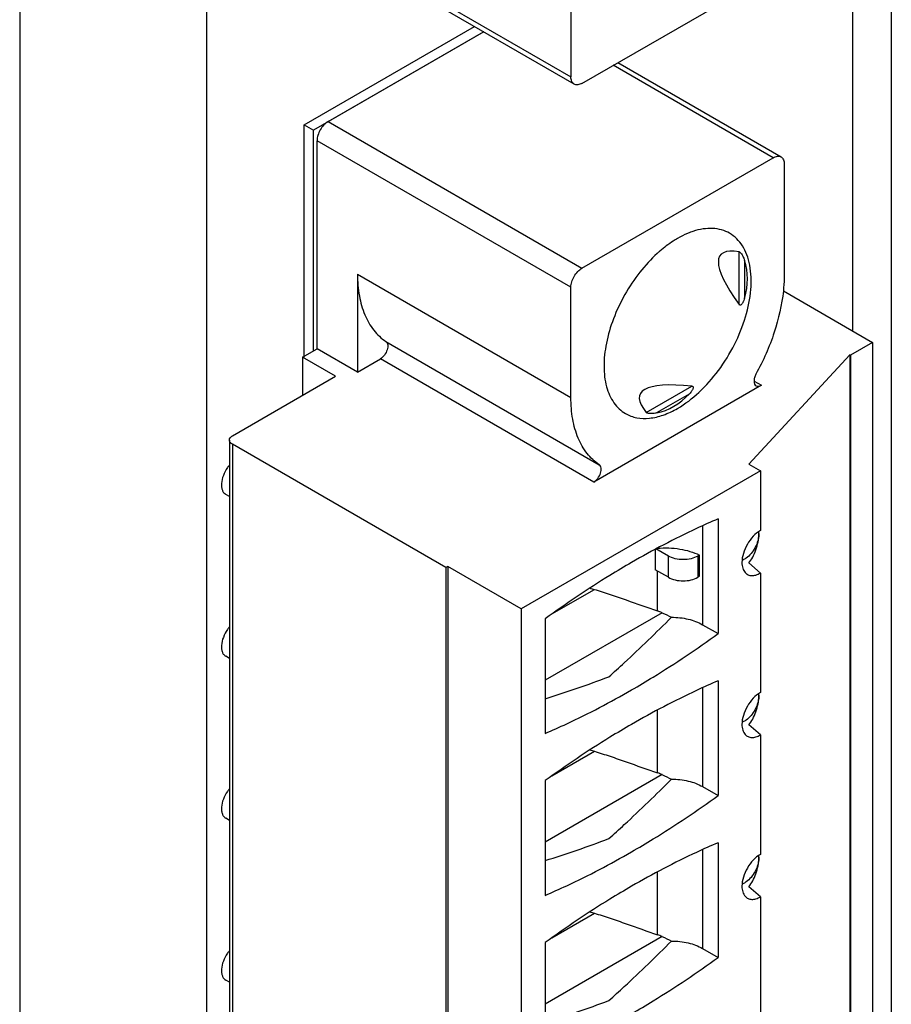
# Model space of a CAD drawing. Header units: inches. Extents: x 0 to 22, y 0 to 17.
# Tile 7 of 33: x 3.6 to 4.3, y 11.8 to 12.6. Entities that reach past the tile are written whole.
import ezdxf

# ---------------------------------------------------------------- set-up
doc = ezdxf.new("R2010")
doc.units = ezdxf.units.IN
doc.header["$LTSCALE"] = 1.21
doc.header["$MEASUREMENT"] = 0
doc.layers.get('0').update_dxf_attribs({"linetype": 'CONTINUOUS'})

msp = doc.modelspace()

# ---------------------------------------------------------------- linework, layer by layer
at = {"color": 3, "linetype": 'CONTINUOUS'}
for p, q in [((4.28836, 14.12565), (4.28836, 11.53009)), ((3.62872, 13.80252), (3.62872, 11.20696)), ((3.77014, 13.80252), (3.77014, 11.20696)), ((4.25907, 12.78578), (4.25907, 12.32936)), ((3.84403, 12.48508), (3.97295, 12.55951)), ((3.84403, 12.3094), (3.84403, 12.48508))]:
    msp.add_line(p, q, dxfattribs=at)
at = {"color": 7, "linetype": 'CONTINUOUS'}
for p, q in [((3.85378, 12.63231), (4.04587, 12.5214)), ((4.04832, 12.516), (3.85623, 12.62691)), ((4.04587, 12.60474), (4.04587, 12.5214)), ((4.05422, 12.51658), (4.19898, 12.60017)), ((3.97992, 12.55549), (3.851, 12.48105)), ((3.86213, 12.48764), (3.97978, 12.55557)), ((4.19898, 12.46032), (4.07788, 12.53024)), ((4.08134, 12.53224), (4.20489, 12.4609)), ((3.84403, 12.48508), (3.851, 12.48105)), ((3.86213, 12.48764), (4.05422, 12.37674)), ((3.851, 12.31422), (3.851, 12.48105)), ((4.04587, 12.36227), (3.85378, 12.47318)), ((3.85378, 12.31583), (3.85378, 12.47318)), ((4.05422, 12.37674), (4.19898, 12.46032)), ((4.20734, 12.4555), (4.20734, 12.37216)), ((4.17312, 12.34924), (4.17312, 12.38918)), ((4.17312, 12.38918), (4.1735, 12.38903)), ((4.1773, 12.38265), (4.1773, 12.35408)), ((3.8844, 12.37216), (4.04587, 12.27893)), ((3.8844, 12.37216), (3.8844, 12.29815)), ((4.04587, 12.27893), (4.04587, 12.36227)), ((4.20664, 12.35964), (4.27415, 12.32065)), ((4.1735, 12.34888), (4.17312, 12.34924)), ((3.90581, 12.3213), (4.06727, 12.22807)), ((4.27415, 12.32065), (4.25745, 12.31101)), ((4.27415, 12.32065), (4.27415, 11.58583)), ((3.84265, 12.3094), (3.85378, 12.31583)), ((3.8844, 12.29815), (3.85378, 12.31583)), ((3.8677, 12.29494), (3.84265, 12.3094)), ((3.84265, 12.3094), (3.84265, 12.28047)), ((3.8844, 12.29815), (3.90172, 12.30815)), ((4.06318, 12.21492), (3.90172, 12.30815)), ((4.25695, 12.31129), (4.18061, 12.22839)), ((4.25745, 12.31101), (4.25695, 12.31129)), ((4.25695, 12.31129), (4.25695, 11.57647)), ((4.25745, 12.31101), (4.25745, 11.57619)), ((3.78975, 12.24993), (3.8677, 12.29494)), ((4.18446, 12.29136), (4.19002, 12.28815)), ((4.19002, 12.28815), (4.06318, 12.21492)), ((4.1029, 12.26756), (4.13748, 12.28753)), ((4.13748, 12.28753), (4.13799, 12.28738)), ((4.13539, 12.28148), (4.11064, 12.2672)), ((4.10322, 12.2673), (4.1029, 12.26756)), ((3.78745, 12.24671), (3.78745, 11.51189)), ((3.95122, 12.15027), (3.78975, 12.2435)), ((3.78975, 12.2435), (3.78975, 11.50868)), ((4.18924, 12.22341), (4.00829, 12.11893)), ((4.18061, 12.22839), (4.18924, 12.22341)), ((4.18924, 12.22341), (4.18924, 12.17824)), ((3.78745, 12.20399), (3.78466, 12.2056)), ((4.15723, 12.18708), (4.15723, 12.10029)), ((4.14553, 12.18189), (4.14553, 12.10704)), ((4.18788, 12.17737), (4.18806, 12.17524)), ((4.18806, 12.17524), (4.18794, 12.17741)), ((4.10971, 12.16409), (4.10971, 12.14862)), ((4.11964, 12.15896), (4.11025, 12.16438)), ((4.11144, 12.16484), (4.11144, 12.16503)), ((4.11964, 12.14288), (4.11964, 12.15896)), ((4.14322, 12.15971), (4.14191, 12.15896)), ((4.14191, 12.15896), (4.14191, 12.14288)), ((4.14322, 12.14364), (4.14322, 12.15971)), ((3.95261, 12.15108), (3.95122, 12.15027)), ((3.95122, 12.15027), (3.95122, 11.41545)), ((4.00829, 12.11893), (3.95261, 12.15108)), ((3.95261, 12.15108), (3.95261, 11.41625)), ((4.11964, 12.14288), (4.10971, 12.14862)), ((4.18924, 12.1461), (4.18061, 12.15375)), ((4.11144, 12.11745), (4.11144, 12.14762)), ((4.14322, 12.14364), (4.14191, 12.14288)), ((4.18924, 12.1461), (4.18924, 12.05577)), ((4.03147, 12.11519), (4.06361, 12.13374)), ((4.00829, 12.11893), (4.00829, 11.3841)), ((4.11482, 12.11609), (4.02638, 12.06503)), ((4.02638, 12.11154), (4.02638, 12.02475)), ((4.14553, 12.10704), (4.15723, 12.10029)), ((3.78745, 12.08152), (3.78466, 12.08313)), ((4.14553, 12.05942), (4.14553, 11.98457)), ((4.15723, 12.06461), (4.15723, 11.97782)), ((4.18788, 12.0549), (4.18806, 12.05277)), ((4.18806, 12.05277), (4.18794, 12.05494)), ((4.11144, 11.99498), (4.11144, 12.04255)), ((4.18924, 12.02363), (4.18061, 12.03128)), ((4.18924, 12.02363), (4.18924, 11.9333)), ((4.03147, 11.99272), (4.06361, 12.01127)), ((4.11482, 11.99362), (4.02638, 11.94256)), ((4.02638, 11.98907), (4.02638, 11.90228)), ((4.14553, 11.98457), (4.15723, 11.97782)), ((3.78745, 11.95905), (3.78466, 11.96066)), ((4.15723, 11.94214), (4.15723, 11.85535)), ((4.14553, 11.93695), (4.14553, 11.8621)), ((4.18806, 11.9303), (4.18794, 11.93247)), ((4.18788, 11.93243), (4.18806, 11.9303)), ((4.11144, 11.87251), (4.11144, 11.92008)), ((4.18924, 11.90116), (4.18061, 11.90881)), ((4.18924, 11.90116), (4.18924, 11.81083)), ((4.03147, 11.87024), (4.06361, 11.8888)), ((4.11482, 11.87115), (4.02638, 11.82008)), ((4.02638, 11.86659), (4.02638, 11.7798)), ((4.14553, 11.8621), (4.15723, 11.85535)), ((3.78745, 11.83658), (3.78466, 11.83818))]:
    msp.add_line(p, q, dxfattribs=at)
for centre, radius, start, end in [((4.15522, 12.35323), 0.05404, 108.30011, 110.26845), ((4.18093, 12.31122), 0.1036, 130.81558, 132.27032), ((3.80705, 12.21101), 0.02576, 139.55864, 144.69398), ((4.09346, 12.23675), 0.10725, 251.88782, 253.84075), ((4.10205, 12.08935), 0.02963, 64.47235, 71.51107), ((4.53662, 12.99941), 0.97887, 244.47449, 244.93808), ((3.80705, 12.08854), 0.02576, 139.55864, 144.69398), ((3.76894, 12.87779), 0.86586, 287.29692, 290.66865), ((4.09346, 12.11428), 0.10725, 251.88782, 253.84075), ((4.10205, 11.96688), 0.02963, 64.47235, 71.51107), ((4.53662, 12.87694), 0.97887, 244.47449, 244.93808), ((3.80705, 11.96607), 0.02576, 139.55864, 144.69398), ((3.76894, 12.75532), 0.86586, 287.29692, 290.66865), ((4.09346, 11.99181), 0.10725, 251.88782, 253.84075), ((4.10205, 11.84441), 0.02963, 64.47235, 71.51107), ((4.53662, 12.75447), 0.97887, 244.47449, 244.93808), ((3.80704, 11.8436), 0.02576, 139.55705, 144.69485), ((3.76894, 12.63285), 0.86586, 287.29692, 290.66865)]:
    msp.add_arc(centre, radius, start, end, dxfattribs=at)
for centre, major_axis, ratio, start_param, end_param in [((4.47432, 12.13419), (0.3153, -0.25242), 0.124878, 2.925439, 3.557033), ((4.09167, 12.35512), (0.08576, 0.02713), 0.697877, -0.441326, 0.006824), ((4.47432, 12.13419), (0.37624, -0.14687), 0.124895, 2.726159, 3.357752), ((4.09167, 12.35512), (-0.01939, 0.08783), 0.69791, 3.134822, 3.582973)]:
    msp.add_ellipse(centre, major_axis=major_axis, ratio=ratio, start_param=start_param, end_param=end_param, dxfattribs=at)
for points, knots in [([(4.04832, 12.516), (4.04793, 12.51622), (4.0472, 12.51684), (4.04611, 12.51862), (4.04587, 12.52028), (4.04587, 12.5214)], [0, 0, 0, 0, 0.218405, 0.452249, 1, 1, 1, 1]), ([(4.05422, 12.51658), (4.05324, 12.51602), (4.05169, 12.5154), (4.0496, 12.51545), (4.04871, 12.51577), (4.04832, 12.516)], [0, 0, 0, 0, 0.547759, 0.781601, 1, 1, 1, 1]), ([(3.86213, 12.48764), (3.86095, 12.48696), (3.8587, 12.48507), (3.85609, 12.48149), (3.8543, 12.47744), (3.85378, 12.47455), (3.85378, 12.47318)], [0, 0, 0, 0, 0.237257, 0.500006, 0.762752, 1, 1, 1, 1]), ([(4.19898, 12.46032), (4.19996, 12.46088), (4.20152, 12.46151), (4.2036, 12.46145), (4.2045, 12.46113), (4.20489, 12.4609)], [0, 0, 0, 0, 0.547759, 0.781601, 1, 1, 1, 1]), ([(4.20489, 12.4609), (4.20528, 12.46068), (4.20601, 12.46007), (4.2071, 12.45829), (4.20734, 12.45663), (4.20734, 12.4555)], [0, 0, 0, 0, 0.218405, 0.452249, 1, 1, 1, 1]), ([(4.1365, 12.40393), (4.13567, 12.40362), (4.13227, 12.40228), (4.129, 12.40063), (4.1266, 12.39924)], [0, 0, 0, 0, 0.241265, 1, 1, 1, 1]), ([(4.1266, 12.27066), (4.13243, 12.27403), (4.14374, 12.28273), (4.15823, 12.29921), (4.17015, 12.3186), (4.17852, 12.33932), (4.18268, 12.35969), (4.1823, 12.37575), (4.17933, 12.38676), (4.17602, 12.3936), (4.17159, 12.3992), (4.16792, 12.40202), (4.16597, 12.40314)], [0, 0, 0, 0, 0.128692, 0.27028, 0.417434, 0.561781, 0.695453, 0.812716, 0.864681, 0.912514, 0.957142, 1, 1, 1, 1]), ([(4.16597, 12.40314), (4.16408, 12.40423), (4.15992, 12.40598), (4.15306, 12.40705), (4.14569, 12.4066), (4.14075, 12.40537), (4.13825, 12.40454)], [0, 0, 0, 0, 0.229643, 0.468352, 0.723474, 1, 1, 1, 1]), ([(4.1266, 12.39924), (4.12546, 12.39858), (4.12077, 12.3957), (4.11638, 12.39235), (4.11321, 12.38962)], [0, 0, 0, 0, 0.23986, 1, 1, 1, 1]), ([(4.11124, 12.38788), (4.10645, 12.38352), (4.09744, 12.37371), (4.08629, 12.35703), (4.07772, 12.33894), (4.07227, 12.32058), (4.07032, 12.30311), (4.07199, 12.28756), (4.07669, 12.27661), (4.08227, 12.27016), (4.08552, 12.26775), (4.08723, 12.26676)], [0, 0, 0, 0, 0.141112, 0.288372, 0.435294, 0.575447, 0.70338, 0.81573, 0.912665, 0.957029, 1, 1, 1, 1]), ([(4.1735, 12.38903), (4.17379, 12.38886), (4.1743, 12.38838), (4.17514, 12.38734), (4.17596, 12.38596), (4.17672, 12.3843), (4.17712, 12.3832), (4.1773, 12.38265)], [0, 0, 0, 0, 0.135099, 0.274733, 0.532531, 0.771446, 1, 1, 1, 1]), ([(3.8844, 12.37216), (3.8844, 12.36666), (3.8852, 12.35616), (3.88922, 12.34166), (3.89597, 12.32968), (3.90236, 12.32362), (3.90581, 12.3213)], [0, 0, 0, 0, 0.288393, 0.54792, 0.782175, 1, 1, 1, 1]), ([(4.04587, 12.36227), (4.04587, 12.36364), (4.04638, 12.36653), (4.04817, 12.37058), (4.05079, 12.37416), (4.05304, 12.37605), (4.05422, 12.37674)], [0, 0, 0, 0, 0.237248, 0.499994, 0.762743, 1, 1, 1, 1]), ([(4.20734, 12.37216), (4.20734, 12.37114), (4.20728, 12.36696), (4.20698, 12.36278), (4.20665, 12.35964)], [0, 0, 0, 0, 0.244108, 1, 1, 1, 1]), ([(4.20665, 12.35964), (4.20551, 12.34898), (4.20046, 12.32714), (4.19145, 12.30668), (4.18593, 12.29658)], [0, 0, 0, 0, 0.482243, 1, 1, 1, 1]), ([(4.1773, 12.35408), (4.17713, 12.35349), (4.17683, 12.35262), (4.17636, 12.3515), (4.17596, 12.35069), (4.17551, 12.34994), (4.17497, 12.34929), (4.17442, 12.34885), (4.17389, 12.34873), (4.17362, 12.34881), (4.1735, 12.34888)], [0, 0, 0, 0, 0.263674, 0.39404, 0.522701, 0.648735, 0.770567, 0.8856, 0.94138, 1, 1, 1, 1]), ([(3.90581, 12.3213), (3.90618, 12.32105), (3.90685, 12.32028), (3.9073, 12.31873), (3.90731, 12.31689), (3.9067, 12.31414), (3.90502, 12.31092), (3.90291, 12.30884), (3.90172, 12.30815)], [0, 0, 0, 0, 0.08762, 0.188703, 0.307359, 0.441795, 0.731927, 1, 1, 1, 1]), ([(4.18593, 12.29658), (4.18546, 12.29572), (4.18474, 12.29399), (4.18433, 12.2914), (4.18467, 12.28917), (4.18557, 12.28806), (4.18608, 12.28776)], [0, 0, 0, 0, 0.307904, 0.584481, 0.812621, 1, 1, 1, 1]), ([(4.13799, 12.28738), (4.13811, 12.28731), (4.13831, 12.28712), (4.13847, 12.28659), (4.13838, 12.2859), (4.13807, 12.28511), (4.13765, 12.28434), (4.13716, 12.28359), (4.13642, 12.28262), (4.13581, 12.28193), (4.13539, 12.28148)], [0, 0, 0, 0, 0.058611, 0.114391, 0.229427, 0.35126, 0.477296, 0.605958, 0.736325, 1, 1, 1, 1]), ([(4.18608, 12.28776), (4.18662, 12.28746), (4.18807, 12.28724), (4.18937, 12.28778), (4.19002, 12.28815)], [0, 0, 0, 0, 0.449208, 1, 1, 1, 1]), ([(4.06727, 12.22807), (4.06383, 12.2304), (4.05744, 12.23645), (4.05069, 12.24843), (4.04666, 12.26293), (4.04587, 12.27343), (4.04587, 12.27893)], [0, 0, 0, 0, 0.217825, 0.45208, 0.711607, 1, 1, 1, 1]), ([(4.08723, 12.26676), (4.08983, 12.26526), (4.0958, 12.2631), (4.10571, 12.26285), (4.11627, 12.2654), (4.12315, 12.26867), (4.1266, 12.27066)], [0, 0, 0, 0, 0.217764, 0.450933, 0.710204, 1, 1, 1, 1]), ([(4.11064, 12.2672), (4.11008, 12.26708), (4.10893, 12.26688), (4.10712, 12.26671), (4.10551, 12.26673), (4.10419, 12.26693), (4.10351, 12.26713), (4.10322, 12.2673)], [0, 0, 0, 0, 0.228249, 0.466827, 0.724261, 0.863848, 1, 1, 1, 1]), ([(3.78745, 12.24671), (3.78745, 12.24733), (3.78798, 12.2487), (3.7891, 12.24955), (3.78975, 12.24993)], [0, 0, 0, 0, 0.449216, 1, 1, 1, 1]), ([(3.78975, 12.2435), (3.7891, 12.24388), (3.78798, 12.24473), (3.78745, 12.2461), (3.78745, 12.24671)], [0, 0, 0, 0, 0.550784, 1, 1, 1, 1]), ([(3.78602, 12.2259), (3.78472, 12.22406), (3.78265, 12.22021), (3.78135, 12.21504), (3.7814, 12.21121), (3.78195, 12.20881), (3.78302, 12.20686), (3.78409, 12.20593), (3.78466, 12.2056)], [0, 0, 0, 0, 0.302804, 0.582775, 0.705501, 0.814399, 0.910959, 1, 1, 1, 1]), ([(4.06318, 12.21492), (4.06438, 12.21561), (4.06649, 12.21769), (4.06817, 12.22091), (4.06877, 12.22366), (4.06877, 12.2255), (4.06831, 12.22705), (4.06765, 12.22782), (4.06727, 12.22807)], [0, 0, 0, 0, 0.268073, 0.558204, 0.69264, 0.811297, 0.91238, 1, 1, 1, 1]), ([(4.15723, 12.18708), (4.15176, 12.18473), (4.12947, 12.17474), (4.1078, 12.16337), (4.0918, 12.15413)], [0, 0, 0, 0, 0.24371, 1, 1, 1, 1]), ([(4.18924, 12.17824), (4.18726, 12.1771), (4.18352, 12.17396), (4.17916, 12.16799), (4.17618, 12.16123), (4.17532, 12.15642), (4.17532, 12.15414)], [0, 0, 0, 0, 0.237257, 0.500006, 0.762752, 1, 1, 1, 1]), ([(4.18806, 12.17524), (4.18806, 12.17361), (4.18749, 12.17017), (4.18547, 12.16528), (4.18246, 12.16083), (4.17988, 12.15838), (4.17849, 12.1574)], [0, 0, 0, 0, 0.234295, 0.493616, 0.756395, 1, 1, 1, 1]), ([(4.18061, 12.15375), (4.18171, 12.15509), (4.18371, 12.15829), (4.186, 12.16364), (4.18759, 12.16941), (4.18806, 12.17336), (4.18806, 12.17524)], [0, 0, 0, 0, 0.225145, 0.48601, 0.755318, 1, 1, 1, 1]), ([(4.11144, 12.16484), (4.11704, 12.16536), (4.12797, 12.16503), (4.13855, 12.162), (4.14322, 12.15971)], [0, 0, 0, 0, 0.51962, 1, 1, 1, 1]), ([(4.14191, 12.15896), (4.14033, 12.15804), (4.13666, 12.15671), (4.13078, 12.15607), (4.1249, 12.15671), (4.12122, 12.15804), (4.11964, 12.15896)], [0, 0, 0, 0, 0.237254, 0.5, 0.762746, 1, 1, 1, 1]), ([(4.17849, 12.1574), (4.17824, 12.15723), (4.17726, 12.15658), (4.17621, 12.15604), (4.1754, 12.15575)], [0, 0, 0, 0, 0.264159, 1, 1, 1, 1]), ([(4.0918, 12.15413), (4.08629, 12.15095), (4.06393, 12.13762), (4.0423, 12.12308), (4.02638, 12.11154)], [0, 0, 0, 0, 0.244428, 1, 1, 1, 1]), ([(4.17532, 12.15414), (4.17532, 12.15267), (4.17562, 12.14994), (4.17689, 12.14744), (4.17771, 12.14651)], [0, 0, 0, 0, 0.541687, 1, 1, 1, 1]), ([(4.11964, 12.14288), (4.12122, 12.14197), (4.1249, 12.14064), (4.13078, 12.14), (4.13666, 12.14064), (4.14033, 12.14197), (4.14191, 12.14288)], [0, 0, 0, 0, 0.237254, 0.5, 0.762746, 1, 1, 1, 1]), ([(4.17771, 12.14651), (4.17832, 12.14582), (4.17987, 12.14464), (4.18283, 12.14402), (4.18608, 12.14453), (4.18818, 12.14549), (4.18924, 12.1461)], [0, 0, 0, 0, 0.222527, 0.450609, 0.706385, 1, 1, 1, 1]), ([(4.06361, 12.13374), (4.06762, 12.13258), (4.0757, 12.12999), (4.09161, 12.12443), (4.10351, 12.1201), (4.11144, 12.11745)], [0, 0, 0, 0, 0.247752, 0.503708, 1, 1, 1, 1]), ([(4.07456, 12.06766), (4.07851, 12.07114), (4.0947, 12.08575), (4.1103, 12.101), (4.12198, 12.1127)], [0, 0, 0, 0, 0.241834, 1, 1, 1, 1]), ([(4.12198, 12.1127), (4.12625, 12.11269), (4.13442, 12.11183), (4.14218, 12.10898), (4.14553, 12.10704)], [0, 0, 0, 0, 0.524797, 1, 1, 1, 1]), ([(3.78602, 12.10343), (3.78472, 12.10159), (3.78265, 12.09774), (3.78135, 12.09257), (3.7814, 12.08874), (3.78195, 12.08634), (3.78302, 12.08439), (3.78409, 12.08346), (3.78466, 12.08313)], [0, 0, 0, 0, 0.302804, 0.582775, 0.705501, 0.814399, 0.910959, 1, 1, 1, 1]), ([(4.0918, 12.0577), (4.09731, 12.06088), (4.11967, 12.07421), (4.14131, 12.08874), (4.15723, 12.10029)], [0, 0, 0, 0, 0.244428, 1, 1, 1, 1]), ([(4.15723, 12.06461), (4.15176, 12.06226), (4.12947, 12.05227), (4.1078, 12.0409), (4.0918, 12.03166)], [0, 0, 0, 0, 0.24371, 1, 1, 1, 1]), ([(4.02638, 12.02475), (4.03185, 12.02709), (4.05414, 12.03709), (4.07581, 12.04846), (4.0918, 12.0577)], [0, 0, 0, 0, 0.24371, 1, 1, 1, 1]), ([(4.18924, 12.05577), (4.18726, 12.05463), (4.18352, 12.05149), (4.17916, 12.04552), (4.17618, 12.03876), (4.17532, 12.03395), (4.17532, 12.03167)], [0, 0, 0, 0, 0.237257, 0.500006, 0.762752, 1, 1, 1, 1]), ([(4.18806, 12.05277), (4.18806, 12.05114), (4.18749, 12.0477), (4.18547, 12.04281), (4.18246, 12.03836), (4.17988, 12.03591), (4.17849, 12.03493)], [0, 0, 0, 0, 0.234295, 0.493616, 0.756395, 1, 1, 1, 1]), ([(4.18061, 12.03128), (4.18171, 12.03262), (4.18371, 12.03582), (4.186, 12.04117), (4.18759, 12.04694), (4.18806, 12.05089), (4.18806, 12.05277)], [0, 0, 0, 0, 0.225145, 0.48601, 0.755318, 1, 1, 1, 1]), ([(4.0918, 12.03166), (4.08629, 12.02848), (4.06393, 12.01515), (4.0423, 12.00061), (4.02638, 11.98907)], [0, 0, 0, 0, 0.244428, 1, 1, 1, 1]), ([(4.17532, 12.03167), (4.17532, 12.0302), (4.17562, 12.02747), (4.17689, 12.02497), (4.17771, 12.02404)], [0, 0, 0, 0, 0.541687, 1, 1, 1, 1]), ([(4.17849, 12.03493), (4.17824, 12.03475), (4.17726, 12.03411), (4.17621, 12.03357), (4.1754, 12.03328)], [0, 0, 0, 0, 0.264159, 1, 1, 1, 1]), ([(4.17771, 12.02404), (4.17832, 12.02335), (4.17987, 12.02217), (4.18283, 12.02155), (4.18608, 12.02206), (4.18818, 12.02302), (4.18924, 12.02363)], [0, 0, 0, 0, 0.222527, 0.450609, 0.706385, 1, 1, 1, 1]), ([(4.06361, 12.01127), (4.06762, 12.01011), (4.0757, 12.00752), (4.09161, 12.00196), (4.10351, 11.99763), (4.11144, 11.99498)], [0, 0, 0, 0, 0.247752, 0.503708, 1, 1, 1, 1]), ([(4.07456, 11.94519), (4.07851, 11.94867), (4.0947, 11.96328), (4.1103, 11.97853), (4.12198, 11.99023)], [0, 0, 0, 0, 0.241834, 1, 1, 1, 1]), ([(4.12198, 11.99023), (4.12625, 11.99022), (4.13442, 11.98936), (4.14218, 11.98651), (4.14553, 11.98457)], [0, 0, 0, 0, 0.524797, 1, 1, 1, 1]), ([(3.78602, 11.98096), (3.78472, 11.97912), (3.78265, 11.97526), (3.78135, 11.9701), (3.7814, 11.96627), (3.78195, 11.96387), (3.78302, 11.96192), (3.78409, 11.96099), (3.78466, 11.96066)], [0, 0, 0, 0, 0.302804, 0.582775, 0.705501, 0.814399, 0.910959, 1, 1, 1, 1]), ([(4.0918, 11.93523), (4.09731, 11.93841), (4.11967, 11.95174), (4.14131, 11.96627), (4.15723, 11.97782)], [0, 0, 0, 0, 0.244428, 1, 1, 1, 1]), ([(4.15723, 11.94214), (4.15176, 11.93979), (4.12947, 11.9298), (4.1078, 11.91843), (4.0918, 11.90919)], [0, 0, 0, 0, 0.24371, 1, 1, 1, 1]), ([(4.02638, 11.90228), (4.03185, 11.90462), (4.05414, 11.91462), (4.07581, 11.92599), (4.0918, 11.93523)], [0, 0, 0, 0, 0.24371, 1, 1, 1, 1]), ([(4.18924, 11.9333), (4.18726, 11.93216), (4.18352, 11.92902), (4.17916, 11.92305), (4.17618, 11.91629), (4.17532, 11.91148), (4.17532, 11.90919)], [0, 0, 0, 0, 0.237257, 0.500006, 0.762752, 1, 1, 1, 1]), ([(4.18806, 11.9303), (4.18806, 11.92867), (4.18749, 11.92524), (4.18547, 11.92034), (4.18247, 11.9159), (4.17989, 11.91345), (4.1785, 11.91247)], [0, 0, 0, 0, 0.234269, 0.493566, 0.756358, 1, 1, 1, 1]), ([(4.18061, 11.90881), (4.18171, 11.91015), (4.18371, 11.91335), (4.186, 11.9187), (4.18759, 11.92447), (4.18806, 11.92842), (4.18806, 11.9303)], [0, 0, 0, 0, 0.225145, 0.48601, 0.755318, 1, 1, 1, 1]), ([(4.1785, 11.91247), (4.17825, 11.91229), (4.17727, 11.91164), (4.17621, 11.9111), (4.1754, 11.91081)], [0, 0, 0, 0, 0.264195, 1, 1, 1, 1]), ([(4.0918, 11.90919), (4.08629, 11.90601), (4.06393, 11.89268), (4.0423, 11.87814), (4.02638, 11.86659)], [0, 0, 0, 0, 0.244428, 1, 1, 1, 1]), ([(4.17532, 11.90919), (4.17532, 11.90773), (4.17562, 11.905), (4.17689, 11.9025), (4.17771, 11.90157)], [0, 0, 0, 0, 0.541687, 1, 1, 1, 1]), ([(4.17771, 11.90157), (4.17832, 11.90088), (4.17987, 11.8997), (4.18283, 11.89908), (4.18608, 11.89959), (4.18818, 11.90055), (4.18924, 11.90116)], [0, 0, 0, 0, 0.222527, 0.450609, 0.706385, 1, 1, 1, 1]), ([(4.06361, 11.8888), (4.06762, 11.88764), (4.0757, 11.88505), (4.09161, 11.87949), (4.10351, 11.87516), (4.11144, 11.87251)], [0, 0, 0, 0, 0.247752, 0.503708, 1, 1, 1, 1]), ([(4.07456, 11.82272), (4.07851, 11.8262), (4.0947, 11.84081), (4.1103, 11.85606), (4.12198, 11.86776)], [0, 0, 0, 0, 0.241834, 1, 1, 1, 1]), ([(4.12198, 11.86776), (4.12625, 11.86775), (4.13442, 11.86689), (4.14218, 11.86404), (4.14553, 11.8621)], [0, 0, 0, 0, 0.524797, 1, 1, 1, 1]), ([(3.78602, 11.85849), (3.78472, 11.85665), (3.78265, 11.85279), (3.78135, 11.84763), (3.7814, 11.8438), (3.78195, 11.8414), (3.78302, 11.83945), (3.78409, 11.83852), (3.78466, 11.83819)], [0, 0, 0, 0, 0.302829, 0.582777, 0.705494, 0.814391, 0.910954, 1, 1, 1, 1]), ([(4.0918, 11.81276), (4.09731, 11.81594), (4.11967, 11.82927), (4.14131, 11.8438), (4.15723, 11.85535)], [0, 0, 0, 0, 0.244428, 1, 1, 1, 1])]:
    msp.add_open_spline(points, degree=3, knots=knots, dxfattribs=at)

doc.saveas('drawing.dxf')
